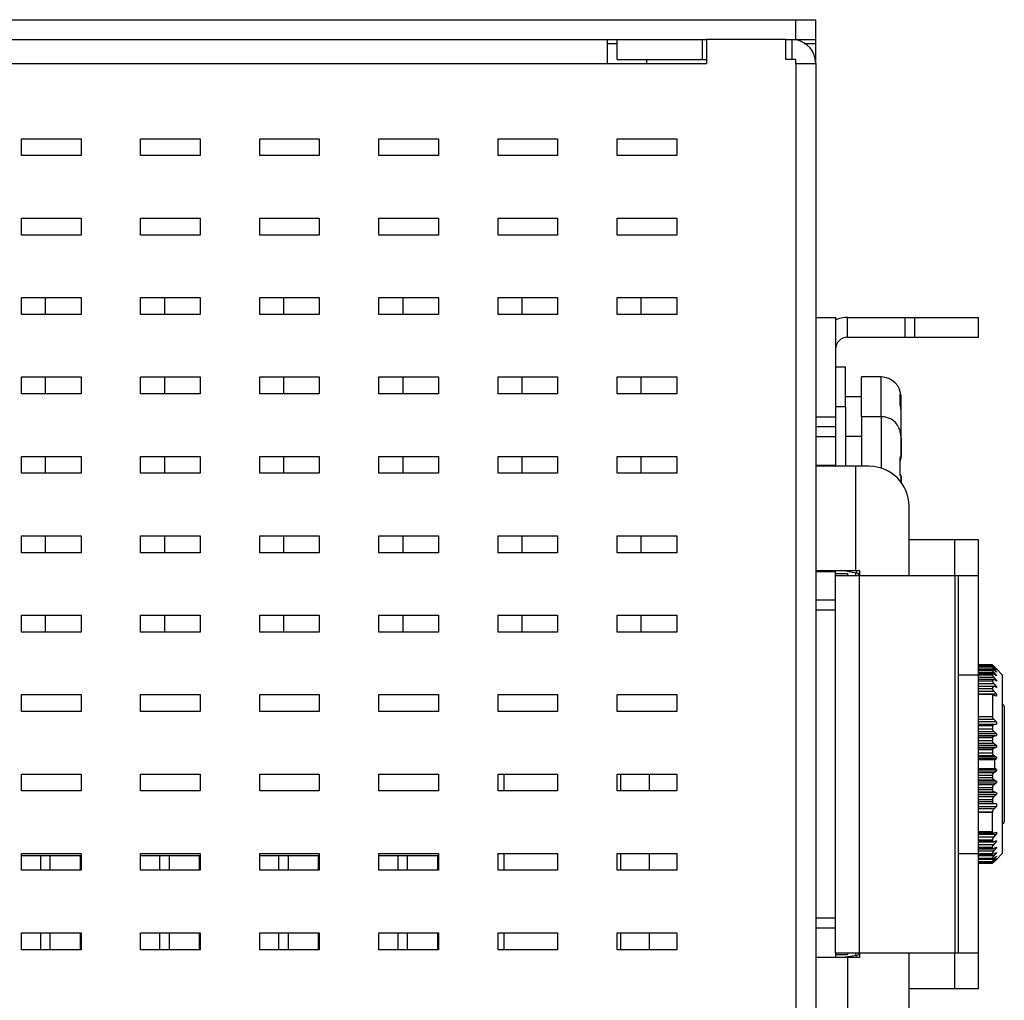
# Model space of a CAD drawing. Extents: x 844 to 1735, y -7 to 623.
# Tile 18 of 20: x 1427 to 1476, y 258 to 307. Entities that reach past the tile are written whole.
import ezdxf

# ---------------------------------------------------------------- set-up
doc = ezdxf.new("R2010")
doc.units = 0
doc.header["$LTSCALE"] = 2
doc.header["$MEASUREMENT"] = 0
for name, color, linetype in [('3100320300-SDXF_CONTINUO61', 7, 'CONTINUOUS'), ('3991140200_BDXF_CONTINUO48', 7, 'CONTINUOUS'), ('3991140300_CDXF_CONTINUO44', 7, 'CONTINUOUS'), ('46-111-501-1DXF_CONTINUO62', 7, 'CONTINUOUS'), ('BACK_PLATE_2DXF_CONTINUO60', 7, 'CONTINUOUS'), ('MSD32_MALE_DXF_CONTINUOU59', 7, 'CONTINUOUS'), ('SNAP_2_DXF_CONTINUOUS_LINE', 7, 'CONTINUOUS'), ('SNAP_DXF_CONTINUOUS_LINE', 7, 'CONTINUOUS'), ('STAND_OFF_30DXF_CONTINUO49', 7, 'CONTINUOUS')]:
    doc.layers.add(name, color=color, linetype=linetype)

msp = doc.modelspace()

# ---------------------------------------------------------------- linework, layer by layer
at = {"layer": '3100320300-SDXF_CONTINUO61', "color": 7, "linetype": 'Continuous'}
for p, q in [((1468.202, 289.53), (1467.702, 289.53)), ((1468.202, 287.53), (1468.202, 289.53)), ((1470.002, 289.03), (1469.002, 289.03)), ((1469.002, 287.03), (1469.002, 289.03)), ((1470.002, 287.03), (1470.002, 289.03)), ((1469.002, 288.03), (1468.202, 288.03)), ((1470.955, 287.737), (1470.958, 287.792)), ((1470.955, 287.737), (1470.955, 287.737)), ((1471.002, 285.947), (1471.002, 288.03)), ((1471.002, 287.951), (1471.002, 288.03)), ((1468.202, 287.53), (1467.702, 287.53)), ((1468.202, 287.53), (1468.202, 284.53)), ((1470.988, 287.49), (1470.976, 287.553)), ((1470.989, 287.48), (1470.988, 287.49)), ((1470.995, 287.448), (1470.988, 287.49)), ((1471.002, 286.05), (1471.002, 287.35)), ((1470.002, 287.03), (1469.002, 287.03)), ((1469.002, 287.03), (1469.002, 284.53)), ((1470.002, 287.03), (1470.002, 284.428)), ((1469.002, 286.03), (1468.202, 286.03)), ((1470.989, 286.115), (1470.989, 286.115)), ((1471.002, 285.947), (1471.002, 285.021)), ((1471.002, 285.021), (1471.002, 285.947)), ((1470.95, 284.826), (1470.955, 284.826)), ((1470.954, 284.841), (1470.955, 284.876)), ((1470.955, 284.826), (1470.954, 284.841)), ((1470.955, 284.876), (1470.957, 284.907)), ((1470.961, 284.633), (1470.955, 284.826)), ((1470.957, 284.907), (1470.96, 284.931)), ((1470.95, 284.234), (1470.955, 284.234)), ((1470.954, 284.216), (1470.961, 284.426)), ((1470.955, 284.181), (1470.954, 284.217)), ((1470.957, 284.15), (1470.955, 284.181)), ((1470.961, 284.425), (1470.961, 284.634)), ((1470.96, 284.126), (1470.957, 284.15)), ((1470.964, 284.109), (1470.96, 284.126)), ((1471.002, 284.039), (1471.002, 283.702)), ((1471.002, 283.702), (1471.002, 284.039))]:
    msp.add_line(p, q, dxfattribs=at)
for points in [[(1470.955, 288.11), (1470.955, 288.112), (1470.954, 288.12), (1470.954, 288.121)], [(1470.976, 287.553), (1470.968, 287.597), (1470.961, 287.638), (1470.957, 287.676), (1470.954, 287.707), (1470.954, 287.731), (1470.955, 287.737)], [(1470.962, 287.925), (1470.961, 287.986), (1470.959, 288.055), (1470.955, 288.11)], [(1470.958, 287.792), (1470.961, 287.862), (1470.962, 287.925)], [(1471.002, 287.35), (1471.001, 287.391), (1470.995, 287.448)], [(1470.961, 286.26), (1470.958, 286.275), (1470.955, 286.286), (1470.954, 286.293), (1470.954, 286.294)], [(1470.989, 286.115), (1470.984, 286.146), (1470.979, 286.173), (1470.974, 286.199), (1470.969, 286.222), (1470.961, 286.26)], [(1471.002, 285.947), (1471.001, 285.997), (1470.996, 286.065), (1470.989, 286.115)], [(1471, 286.009), (1471.001, 286.015), (1471.002, 286.05)], [(1470.96, 284.931), (1470.964, 284.949), (1470.967, 284.959), (1470.967, 284.961)], [(1470.967, 284.1), (1470.967, 284.098), (1470.967, 284.1), (1470.964, 284.109)]]:
    msp.add_lwpolyline(points, dxfattribs=at)
for centre, radius, start, end in [((1470.002, 288.03), 1, 0, 90), ((1469.087, 287.964), 1.87, 4.1983, 5.0842), ((1470.89, 288.104), 0.0652, 4.8887, 22.7475), ((1471.368, 287.743), 0.419, 180.7991, 180.9365), ((1468.918, 287.945), 2.04, 355, 359.1946), ((1468.876, 287.95), 2.082, 359.9511, 4.1512), ((1468.789, 287.948), 2.168, 359.1509, 0.0005), ((1470.919, 287.996), 0.103, 294.9014, 300.1101), ((1470.305, 287.953), 0.697, 6.9073, 11.0548), ((1470.302, 287.952), 0.7, 6.3401, 6.9098), ((1470.293, 287.951), 0.709, 359.9856, 6.328), ((1467.605, 286.806), 3.45, 11.2673, 11.4285), ((1470.333, 287.349), 0.669, 0.0613, 11.3158), ((1470.002, 286.03), 1, 17.0956, 90), ((1470.953, 286.067), 0.257, 88.932, 90.6767), ((1470.854, 286.292), 0.101, 1.2269, 18.2739), ((1470.856, 286.292), 0.0992, 358.827, 1.2174), ((1470.862, 286.294), 0.1, 346.6168, 17.0956), ((1469.917, 285.948), 1.085, 5.8472, 8.868), ((1469.913, 285.948), 1.089, 2.6371, 5.8481), ((1470.616, 286.051), 0.386, 354.1407, 359.9705), ((1469.908, 285.947), 1.094, 0.1887, 2.6387), ((1469.906, 285.947), 1.096, 0, 0.1893), ((1471.252, 284.899), 0.3, 167.2858, 167.7307), ((1470.002, 285.03), 1, 343.5389, 359.4893), ((1470.902, 285.021), 0.1, 308.0439, 0), ((1470.902, 284.039), 0.1, 0.0011, 51.9373), ((1470.89, 284.041), 0.099, 37.2844, 40.5733), ((1470.888, 284.04), 0.101, 357.1066, 37.2393)]:
    msp.add_arc(centre, radius, start, end, dxfattribs=at)
for points, start_tangent, end_tangent in [([(1470.95, 288.13), (1470.949, 288.155), (1470.952, 288.169), (1470.959, 288.169), (1470.968, 288.155), (1470.979, 288.127), (1470.989, 288.086)], (-0.088624, 0.996065), (0.1914, -0.981512)), ([(1470.949, 287.738), (1470.95, 287.767)], (-0.013941, 0.999903), (0.088538, 0.996073)), ([(1470.987, 287.49), (1470.98, 287.522), (1470.971, 287.567), (1470.963, 287.613), (1470.956, 287.658), (1470.951, 287.7), (1470.949, 287.737)], (-0.198075, 0.980187), (-0.016338, 0.999867)), ([(1470.95, 287.767), (1470.955, 287.742), (1470.955, 287.737)], (0.385624, -0.922656), (-0.081356, -0.996685)), ([(1470.989, 288.086), (1470.984, 288.062), (1470.965, 288.039), (1470.96, 288.035)], (0.08, -0.996795), (-0.800994, -0.598672)), ([(1471.002, 287.951), (1470.995, 287.929), (1470.976, 287.91), (1470.971, 287.907)], (0, -1), (-0.864655, -0.502367)), ([(1470.956, 286.281), (1470.951, 286.305), (1470.949, 286.319), (1470.95, 286.324)], (-0.214576, 0.976707), (0.999967, 0.00808)), ([(1470.989, 286.115), (1470.98, 286.164), (1470.971, 286.21), (1470.963, 286.249), (1470.956, 286.281)], (-0.154042, 0.988064), (-0.214576, 0.976707)), ([(1470.95, 284.826), (1470.949, 284.876), (1470.952, 284.924), (1470.958, 284.963)], (-0.054363, 0.998521), (0.21252, 0.977157)), ([(1470.95, 284.234), (1470.957, 284.431), (1470.957, 284.629), (1470.95, 284.826)], (0.054413, 0.998519), (-0.05441, 0.998519)), ([(1470.959, 284.965), (1470.968, 284.997), (1470.979, 285.018), (1470.989, 285.025)], (0.2201, 0.975477), (0.996519, -0.083372)), ([(1470.989, 285.025), (1470.984, 284.987), (1470.965, 284.954)], (0.04951, -0.998774), (-0.650489, -0.759516)), ([(1470.989, 285.025), (1470.996, 285.024), (1471, 285.023), (1471.002, 285.021)], (0.996681, -0.081412), (0.000048, -1)), ([(1470.956, 284.111), (1470.951, 284.149), (1470.949, 284.19), (1470.95, 284.234)], (-0.166879, 0.985977), (0.054371, 0.998521)), ([(1470.989, 284.035), (1470.98, 284.04), (1470.971, 284.055), (1470.963, 284.079), (1470.956, 284.111)], (-0.996644, -0.081859), (-0.166879, 0.985977)), ([(1471.002, 284.039), (1471, 284.037), (1470.996, 284.036), (1470.989, 284.035)], (-0.000042, -1), (-0.996681, -0.081408))]:
    msp.add_spline(points, degree=3, dxfattribs=dict(at, start_tangent=start_tangent, end_tangent=end_tangent))
at = {"layer": '3991140200_BDXF_CONTINUO48', "color": 7, "linetype": 'Continuous'}
for p, q in [((1456.202, 306.03), (1456.202, 304.83)), ((1456.702, 305.03), (1456.702, 306.03)), ((1456.702, 306.03), (1461.002, 306.03)), ((1461.002, 305.03), (1461.002, 306.03)), ((1461.202, 306.03), (1461.202, 304.83)), ((1465.202, 306.03), (1461.202, 306.03)), ((1465.202, 305.03), (1465.202, 306.03)), ((1465.502, 306.03), (1465.502, 305.03)), ((1465.702, 305.03), (1465.202, 305.03)), ((1465.702, 304.83), (1465.702, 305.03)), ((1371.902, 304.83), (1461.202, 304.83)), ((1465.702, 304.83), (1466.702, 304.83)), ((1466.702, 304.83), (1466.702, 233.23)), ((1426.702, 300.18), (1426.702, 301.03)), ((1426.702, 301.03), (1429.702, 301.03)), ((1429.702, 301.03), (1429.702, 300.18)), ((1432.702, 300.18), (1432.702, 301.03)), ((1432.702, 301.03), (1435.702, 301.03)), ((1435.702, 301.03), (1435.702, 300.18)), ((1438.702, 300.18), (1438.702, 301.03)), ((1438.702, 301.03), (1441.702, 301.03)), ((1441.702, 301.03), (1441.702, 300.18)), ((1444.702, 300.18), (1444.702, 301.03)), ((1444.702, 301.03), (1447.702, 301.03)), ((1447.702, 301.03), (1447.702, 300.18)), ((1450.702, 300.18), (1450.702, 301.03)), ((1450.702, 301.03), (1453.702, 301.03)), ((1453.702, 301.03), (1453.702, 300.18)), ((1456.702, 301.03), (1459.702, 301.03)), ((1456.702, 300.18), (1456.702, 301.03)), ((1459.702, 301.03), (1459.702, 300.18)), ((1429.702, 300.18), (1426.702, 300.18)), ((1435.702, 300.18), (1432.702, 300.18)), ((1441.702, 300.18), (1438.702, 300.18)), ((1447.702, 300.18), (1444.702, 300.18)), ((1453.702, 300.18), (1450.702, 300.18)), ((1459.702, 300.18), (1456.702, 300.18)), ((1426.702, 296.18), (1426.702, 297.03)), ((1426.702, 297.03), (1429.702, 297.03)), ((1429.702, 297.03), (1429.702, 296.18)), ((1432.702, 296.18), (1432.702, 297.03)), ((1432.702, 297.03), (1435.702, 297.03)), ((1435.702, 297.03), (1435.702, 296.18)), ((1438.702, 296.18), (1438.702, 297.03)), ((1438.702, 297.03), (1441.702, 297.03)), ((1441.702, 297.03), (1441.702, 296.18)), ((1444.702, 296.18), (1444.702, 297.03)), ((1444.702, 297.03), (1447.702, 297.03)), ((1447.702, 297.03), (1447.702, 296.18)), ((1450.702, 296.18), (1450.702, 297.03)), ((1450.702, 297.03), (1453.702, 297.03)), ((1453.702, 297.03), (1453.702, 296.18)), ((1456.702, 297.03), (1459.702, 297.03)), ((1456.702, 296.18), (1456.702, 297.03)), ((1459.702, 297.03), (1459.702, 296.18)), ((1429.702, 296.18), (1426.702, 296.18)), ((1435.702, 296.18), (1432.702, 296.18)), ((1441.702, 296.18), (1438.702, 296.18)), ((1447.702, 296.18), (1444.702, 296.18)), ((1453.702, 296.18), (1450.702, 296.18)), ((1459.702, 296.18), (1456.702, 296.18)), ((1426.702, 292.18), (1426.702, 293.03)), ((1426.702, 293.03), (1429.702, 293.03)), ((1429.702, 293.03), (1429.702, 292.18)), ((1432.702, 292.18), (1432.702, 293.03)), ((1432.702, 293.03), (1435.702, 293.03)), ((1435.702, 293.03), (1435.702, 292.18)), ((1438.702, 292.18), (1438.702, 293.03)), ((1438.702, 293.03), (1441.702, 293.03)), ((1441.702, 293.03), (1441.702, 292.18)), ((1444.702, 292.18), (1444.702, 293.03)), ((1444.702, 293.03), (1447.702, 293.03)), ((1447.702, 293.03), (1447.702, 292.18)), ((1450.702, 293.03), (1453.702, 293.03)), ((1450.702, 292.18), (1450.702, 293.03)), ((1453.702, 293.03), (1453.702, 292.18)), ((1456.702, 293.03), (1459.702, 293.03)), ((1456.702, 292.18), (1456.702, 293.03)), ((1459.702, 293.03), (1459.702, 292.18)), ((1429.702, 292.18), (1426.702, 292.18)), ((1435.702, 292.18), (1432.702, 292.18)), ((1441.702, 292.18), (1438.702, 292.18)), ((1447.702, 292.18), (1444.702, 292.18)), ((1453.702, 292.18), (1450.702, 292.18)), ((1459.702, 292.18), (1456.702, 292.18)), ((1426.702, 288.18), (1426.702, 289.03)), ((1426.702, 289.03), (1429.702, 289.03)), ((1429.702, 289.03), (1429.702, 288.18)), ((1432.702, 288.18), (1432.702, 289.03)), ((1432.702, 289.03), (1435.702, 289.03)), ((1435.702, 289.03), (1435.702, 288.18)), ((1438.702, 288.18), (1438.702, 289.03)), ((1438.702, 289.03), (1441.702, 289.03)), ((1441.702, 289.03), (1441.702, 288.18)), ((1444.702, 289.03), (1447.702, 289.03)), ((1444.702, 288.18), (1444.702, 289.03)), ((1447.702, 289.03), (1447.702, 288.18)), ((1450.702, 289.03), (1453.702, 289.03)), ((1450.702, 288.18), (1450.702, 289.03)), ((1453.702, 289.03), (1453.702, 288.18)), ((1456.702, 289.03), (1459.702, 289.03)), ((1456.702, 288.18), (1456.702, 289.03)), ((1459.702, 289.03), (1459.702, 288.18)), ((1429.702, 288.18), (1426.702, 288.18)), ((1435.702, 288.18), (1432.702, 288.18)), ((1441.702, 288.18), (1438.702, 288.18)), ((1447.702, 288.18), (1444.702, 288.18)), ((1453.702, 288.18), (1450.702, 288.18)), ((1459.702, 288.18), (1456.702, 288.18)), ((1426.702, 284.18), (1426.702, 285.03)), ((1426.702, 285.03), (1429.702, 285.03)), ((1429.702, 285.03), (1429.702, 284.18)), ((1432.702, 284.18), (1432.702, 285.03)), ((1432.702, 285.03), (1435.702, 285.03)), ((1435.702, 285.03), (1435.702, 284.18)), ((1438.702, 284.18), (1438.702, 285.03)), ((1438.702, 285.03), (1441.702, 285.03)), ((1441.702, 285.03), (1441.702, 284.18)), ((1444.702, 285.03), (1447.702, 285.03)), ((1444.702, 284.18), (1444.702, 285.03)), ((1447.702, 285.03), (1447.702, 284.18)), ((1450.702, 285.03), (1453.702, 285.03)), ((1450.702, 284.18), (1450.702, 285.03)), ((1453.702, 285.03), (1453.702, 284.18)), ((1456.702, 285.03), (1459.702, 285.03)), ((1456.702, 284.18), (1456.702, 285.03)), ((1459.702, 285.03), (1459.702, 284.18)), ((1429.702, 284.18), (1426.702, 284.18)), ((1435.702, 284.18), (1432.702, 284.18)), ((1441.702, 284.18), (1438.702, 284.18)), ((1447.702, 284.18), (1444.702, 284.18)), ((1453.702, 284.18), (1450.702, 284.18)), ((1459.702, 284.18), (1456.702, 284.18)), ((1426.702, 280.18), (1426.702, 281.03)), ((1426.702, 281.03), (1429.702, 281.03)), ((1429.702, 281.03), (1429.702, 280.18)), ((1432.702, 280.18), (1432.702, 281.03)), ((1432.702, 281.03), (1435.702, 281.03)), ((1435.702, 281.03), (1435.702, 280.18)), ((1438.702, 281.03), (1441.702, 281.03)), ((1438.702, 280.18), (1438.702, 281.03)), ((1441.702, 281.03), (1441.702, 280.18)), ((1444.702, 281.03), (1447.702, 281.03)), ((1444.702, 280.18), (1444.702, 281.03)), ((1447.702, 281.03), (1447.702, 280.18)), ((1450.702, 281.03), (1453.702, 281.03)), ((1450.702, 280.18), (1450.702, 281.03)), ((1453.702, 281.03), (1453.702, 280.18)), ((1456.702, 281.03), (1459.702, 281.03)), ((1456.702, 280.18), (1456.702, 281.03)), ((1459.702, 281.03), (1459.702, 280.18)), ((1429.702, 280.18), (1426.702, 280.18)), ((1435.702, 280.18), (1432.702, 280.18)), ((1441.702, 280.18), (1438.702, 280.18)), ((1447.702, 280.18), (1444.702, 280.18)), ((1453.702, 280.18), (1450.702, 280.18)), ((1459.702, 280.18), (1456.702, 280.18)), ((1426.702, 276.18), (1426.702, 277.03)), ((1426.702, 277.03), (1429.702, 277.03)), ((1429.702, 277.03), (1429.702, 276.18)), ((1432.702, 277.03), (1435.702, 277.03)), ((1432.702, 276.18), (1432.702, 277.03)), ((1435.702, 277.03), (1435.702, 276.18)), ((1438.702, 277.03), (1441.702, 277.03)), ((1438.702, 276.18), (1438.702, 277.03)), ((1441.702, 277.03), (1441.702, 276.18)), ((1444.702, 277.03), (1447.702, 277.03)), ((1444.702, 276.18), (1444.702, 277.03)), ((1447.702, 277.03), (1447.702, 276.18)), ((1450.702, 277.03), (1453.702, 277.03)), ((1450.702, 276.18), (1450.702, 277.03)), ((1453.702, 277.03), (1453.702, 276.18)), ((1456.702, 277.03), (1459.702, 277.03)), ((1456.702, 276.18), (1456.702, 277.03)), ((1459.702, 277.03), (1459.702, 276.18)), ((1429.702, 276.18), (1426.702, 276.18)), ((1435.702, 276.18), (1432.702, 276.18)), ((1441.702, 276.18), (1438.702, 276.18)), ((1447.702, 276.18), (1444.702, 276.18)), ((1453.702, 276.18), (1450.702, 276.18)), ((1459.702, 276.18), (1456.702, 276.18)), ((1426.702, 273.03), (1429.702, 273.03)), ((1426.702, 272.18), (1426.702, 273.03)), ((1429.702, 273.03), (1429.702, 272.18)), ((1432.702, 273.03), (1435.702, 273.03)), ((1432.702, 272.18), (1432.702, 273.03)), ((1435.702, 273.03), (1435.702, 272.18)), ((1438.702, 273.03), (1441.702, 273.03)), ((1438.702, 272.18), (1438.702, 273.03)), ((1441.702, 273.03), (1441.702, 272.18)), ((1444.702, 273.03), (1447.702, 273.03)), ((1444.702, 272.18), (1444.702, 273.03)), ((1447.702, 273.03), (1447.702, 272.18)), ((1450.702, 273.03), (1453.702, 273.03)), ((1450.702, 272.18), (1450.702, 273.03)), ((1453.702, 273.03), (1453.702, 272.18)), ((1456.702, 273.03), (1459.702, 273.03)), ((1456.702, 272.18), (1456.702, 273.03)), ((1459.702, 273.03), (1459.702, 272.18)), ((1429.702, 272.18), (1426.702, 272.18)), ((1435.702, 272.18), (1432.702, 272.18)), ((1441.702, 272.18), (1438.702, 272.18)), ((1447.702, 272.18), (1444.702, 272.18)), ((1453.702, 272.18), (1450.702, 272.18)), ((1459.702, 272.18), (1456.702, 272.18)), ((1426.702, 269.03), (1429.702, 269.03)), ((1426.702, 268.18), (1426.702, 269.03)), ((1429.702, 269.03), (1429.702, 268.18)), ((1432.702, 269.03), (1435.702, 269.03)), ((1432.702, 268.18), (1432.702, 269.03)), ((1435.702, 269.03), (1435.702, 268.18)), ((1438.702, 269.03), (1441.702, 269.03)), ((1438.702, 268.18), (1438.702, 269.03)), ((1441.702, 269.03), (1441.702, 268.18)), ((1444.702, 269.03), (1447.702, 269.03)), ((1444.702, 268.18), (1444.702, 269.03)), ((1447.702, 269.03), (1447.702, 268.18)), ((1450.702, 269.03), (1453.702, 269.03)), ((1450.702, 268.18), (1450.702, 269.03)), ((1453.702, 269.03), (1453.702, 268.18)), ((1456.702, 269.03), (1459.702, 269.03)), ((1456.702, 268.18), (1456.702, 269.03)), ((1459.702, 269.03), (1459.702, 268.18)), ((1429.702, 268.18), (1426.702, 268.18)), ((1435.702, 268.18), (1432.702, 268.18)), ((1441.702, 268.18), (1438.702, 268.18)), ((1447.702, 268.18), (1444.702, 268.18)), ((1453.702, 268.18), (1450.702, 268.18)), ((1459.702, 268.18), (1456.702, 268.18)), ((1426.702, 265.03), (1429.702, 265.03)), ((1426.702, 264.18), (1426.702, 265.03)), ((1429.702, 265.03), (1429.702, 264.18)), ((1432.702, 265.03), (1435.702, 265.03)), ((1432.702, 264.18), (1432.702, 265.03)), ((1435.702, 265.03), (1435.702, 264.18)), ((1438.702, 265.03), (1441.702, 265.03)), ((1438.702, 264.18), (1438.702, 265.03)), ((1441.702, 265.03), (1441.702, 264.18)), ((1444.702, 265.03), (1447.702, 265.03)), ((1444.702, 264.18), (1444.702, 265.03)), ((1447.702, 265.03), (1447.702, 264.18)), ((1450.702, 265.03), (1453.702, 265.03)), ((1450.702, 264.18), (1450.702, 265.03)), ((1453.702, 265.03), (1453.702, 264.18)), ((1456.702, 265.03), (1459.702, 265.03)), ((1456.702, 264.18), (1456.702, 265.03)), ((1459.702, 265.03), (1459.702, 264.18)), ((1429.702, 264.18), (1426.702, 264.18)), ((1435.702, 264.18), (1432.702, 264.18)), ((1441.702, 264.18), (1438.702, 264.18)), ((1447.702, 264.18), (1444.702, 264.18)), ((1453.702, 264.18), (1450.702, 264.18)), ((1459.702, 264.18), (1456.702, 264.18)), ((1426.702, 261.03), (1429.702, 261.03)), ((1426.702, 260.18), (1426.702, 261.03)), ((1429.702, 261.03), (1429.702, 260.18)), ((1432.702, 261.03), (1435.702, 261.03)), ((1432.702, 260.18), (1432.702, 261.03)), ((1435.702, 261.03), (1435.702, 260.18)), ((1438.702, 261.03), (1441.702, 261.03)), ((1438.702, 260.18), (1438.702, 261.03)), ((1441.702, 261.03), (1441.702, 260.18)), ((1444.702, 261.03), (1447.702, 261.03)), ((1444.702, 260.18), (1444.702, 261.03)), ((1447.702, 261.03), (1447.702, 260.18)), ((1450.702, 261.03), (1453.702, 261.03)), ((1450.702, 260.18), (1450.702, 261.03)), ((1453.702, 261.03), (1453.702, 260.18)), ((1456.702, 261.03), (1459.702, 261.03)), ((1456.702, 260.18), (1456.702, 261.03)), ((1459.702, 261.03), (1459.702, 260.18)), ((1429.702, 260.18), (1426.702, 260.18)), ((1435.702, 260.18), (1432.702, 260.18)), ((1441.702, 260.18), (1438.702, 260.18)), ((1447.702, 260.18), (1444.702, 260.18)), ((1453.702, 260.18), (1450.702, 260.18)), ((1459.702, 260.18), (1456.702, 260.18))]:
    msp.add_line(p, q, dxfattribs=at)
at = {"layer": '3991140200_BDXF_CONTINUO48', "color": 3, "linetype": 'Continuous'}
for p, q in [((1456.702, 305.03), (1461.202, 305.03)), ((1458.202, 304.83), (1458.202, 305.03)), ((1465.702, 304.83), (1465.702, 233.23))]:
    msp.add_line(p, q, dxfattribs=at)
at = {"layer": '3991140200_BDXF_CONTINUO48', "color": 7, "linetype": 'Continuous'}
msp.add_arc((1465.502, 304.83), 1.2, 0, 80.5737, dxfattribs=at)
at = {"layer": '3991140300_CDXF_CONTINUO44', "color": 3, "linetype": 'Continuous'}
msp.add_line((1370.702, 307.03), (1466.702, 307.03), dxfattribs=at)
at = {"layer": '3991140300_CDXF_CONTINUO44', "color": 7, "linetype": 'Continuous'}
for p, q in [((1465.702, 306.03), (1465.702, 307.03)), ((1466.702, 304.83), (1466.702, 307.03)), ((1371.702, 306.03), (1461.202, 306.03)), ((1465.202, 306.03), (1466.702, 306.03)), ((1456.202, 305.83), (1456.702, 305.83)), ((1466.124, 305.83), (1466.702, 305.83)), ((1427.902, 293.03), (1427.902, 292.18)), ((1433.902, 293.03), (1433.902, 292.18)), ((1439.902, 293.03), (1439.902, 292.18)), ((1445.902, 293.03), (1445.902, 292.18)), ((1451.902, 293.03), (1451.902, 292.18)), ((1457.902, 293.03), (1457.902, 292.18)), ((1427.902, 289.03), (1427.902, 288.18)), ((1433.902, 289.03), (1433.902, 288.18)), ((1439.902, 289.03), (1439.902, 288.18)), ((1445.902, 289.03), (1445.902, 288.18)), ((1451.902, 289.03), (1451.902, 288.18)), ((1457.902, 289.03), (1457.902, 288.18)), ((1427.902, 285.03), (1427.902, 284.18)), ((1433.902, 285.03), (1433.902, 284.18)), ((1439.902, 285.03), (1439.902, 284.18)), ((1445.902, 285.03), (1445.902, 284.18)), ((1451.902, 285.03), (1451.902, 284.18)), ((1457.902, 285.03), (1457.902, 284.18)), ((1427.902, 281.03), (1427.902, 280.18)), ((1433.902, 281.03), (1433.902, 280.18)), ((1439.902, 281.03), (1439.902, 280.18)), ((1445.902, 281.03), (1445.902, 280.18)), ((1451.902, 281.03), (1451.902, 280.18)), ((1457.902, 281.03), (1457.902, 280.18)), ((1427.902, 277.03), (1427.902, 276.18)), ((1433.902, 277.03), (1433.902, 276.18)), ((1439.902, 277.03), (1439.902, 276.18)), ((1445.902, 277.03), (1445.902, 276.18)), ((1451.902, 277.03), (1451.902, 276.18)), ((1457.902, 277.03), (1457.902, 276.18))]:
    msp.add_line(p, q, dxfattribs=at)
at = {"layer": '46-111-501-1DXF_CONTINUO62', "color": 6, "linetype": 'Continuous'}
for p, q in [((1475.602, 274.525), (1474.902, 274.525)), ((1474.902, 274.516), (1475.602, 274.516)), ((1475.602, 274.457), (1474.902, 274.457)), ((1474.902, 274.429), (1475.602, 274.429)), ((1474.902, 274.333), (1475.674, 274.333)), ((1475.602, 274.312), (1474.902, 274.312)), ((1474.902, 274.265), (1475.602, 274.265)), ((1475.602, 274.525), (1475.602, 274.516)), ((1475.602, 274.457), (1475.602, 274.429)), ((1475.602, 274.312), (1475.604, 274.312)), ((1475.602, 274.312), (1475.602, 274.265)), ((1475.636, 274.434), (1475.674, 274.434)), ((1475.701, 274.43), (1475.674, 274.457)), ((1475.674, 274.434), (1475.689, 274.417)), ((1475.674, 274.333), (1475.705, 274.298)), ((1475.717, 274.414), (1475.701, 274.43)), ((1475.759, 274.372), (1475.717, 274.414)), ((1475.802, 274.33), (1475.759, 274.372)), ((1475.802, 274.297), (1475.79, 274.297)), ((1476.102, 274.03), (1475.802, 274.33)), ((1475.802, 274.297), (1475.802, 274.287)), ((1474.902, 274.157), (1475.674, 274.157)), ((1474.902, 274.094), (1475.602, 274.094)), ((1475.602, 274.092), (1474.902, 274.092)), ((1474.902, 274.027), (1475.602, 274.027)), ((1474.902, 273.908), (1475.674, 273.908)), ((1474.902, 273.806), (1475.619, 273.806)), ((1475.602, 273.799), (1474.902, 273.799)), ((1475.602, 274.092), (1475.61, 274.094)), ((1475.602, 274.092), (1475.602, 274.027)), ((1475.602, 273.799), (1475.602, 273.717)), ((1475.802, 273.757), (1475.727, 273.757)), ((1475.802, 274.008), (1475.756, 274.008)), ((1475.802, 274.19), (1475.775, 274.19)), ((1475.802, 274.19), (1475.802, 274.168)), ((1475.802, 274.008), (1475.802, 273.977)), ((1475.802, 273.757), (1475.802, 273.715)), ((1476.102, 274.03), (1476.102, 265.03)), ((1474.902, 273.717), (1475.602, 273.717)), ((1474.902, 273.59), (1475.674, 273.59)), ((1474.902, 273.452), (1475.631, 273.452)), ((1475.602, 273.439), (1474.902, 273.439)), ((1474.902, 273.342), (1475.602, 273.342)), ((1475.602, 273.439), (1475.602, 273.342)), ((1475.674, 273.59), (1475.668, 273.597)), ((1475.802, 273.438), (1475.681, 273.438)), ((1475.802, 273.438), (1475.802, 273.388)), ((1474.902, 273.208), (1475.674, 273.208)), ((1475.802, 273.058), (1474.902, 273.058)), ((1475.602, 273.029), (1474.902, 273.029)), ((1475.602, 273.029), (1475.602, 271.934)), ((1475.802, 273.058), (1475.802, 272.959)), ((1476.202, 272.43), (1476.202, 266.63)), ((1474.902, 271.934), (1475.602, 271.934)), ((1474.902, 271.792), (1475.675, 271.792)), ((1475.802, 271.664), (1474.902, 271.664)), ((1474.902, 271.535), (1475.802, 271.535)), ((1475.674, 271.513), (1474.902, 271.513)), ((1475.602, 271.454), (1474.902, 271.454)), ((1474.902, 271.311), (1475.602, 271.311)), ((1475.602, 271.454), (1475.602, 271.311)), ((1475.802, 271.535), (1475.674, 271.513)), ((1475.802, 271.664), (1475.802, 271.535)), ((1474.902, 271.173), (1475.674, 271.173)), ((1475.802, 271.054), (1474.902, 271.054)), ((1474.902, 270.973), (1475.802, 270.973)), ((1475.674, 270.932), (1474.902, 270.932)), ((1475.602, 270.86), (1474.902, 270.86)), ((1475.602, 270.86), (1475.602, 270.712)), ((1475.802, 271.054), (1475.802, 270.973)), ((1474.902, 270.712), (1475.602, 270.712)), ((1474.902, 270.578), (1475.674, 270.578)), ((1475.802, 270.471), (1474.902, 270.471)), ((1474.902, 270.387), (1475.802, 270.387)), ((1475.674, 270.328), (1474.902, 270.328)), ((1475.802, 270.471), (1475.802, 270.387)), ((1475.602, 270.246), (1474.902, 270.246)), ((1474.902, 270.094), (1475.602, 270.094)), ((1474.902, 269.966), (1475.674, 269.966)), ((1475.802, 269.874), (1474.902, 269.874)), ((1474.902, 269.805), (1475.802, 269.805)), ((1475.602, 270.246), (1475.602, 270.094)), ((1475.603, 270.085), (1475.602, 270.094)), ((1475.802, 269.874), (1475.802, 269.805)), ((1475.702, 269.745), (1474.902, 269.745)), ((1474.902, 269.314), (1475.702, 269.314)), ((1475.702, 269.745), (1475.702, 269.314)), ((1475.802, 269.255), (1474.902, 269.255)), ((1474.902, 269.186), (1475.802, 269.186)), ((1475.674, 269.094), (1474.902, 269.094)), ((1474.902, 268.966), (1475.602, 268.966)), ((1475.602, 268.84), (1474.902, 268.84)), ((1475.602, 268.966), (1475.603, 268.974)), ((1475.602, 268.966), (1475.602, 268.84)), ((1475.802, 269.255), (1475.802, 269.186)), ((1474.902, 268.731), (1475.674, 268.731)), ((1475.802, 268.672), (1474.902, 268.672)), ((1474.902, 268.589), (1475.802, 268.589)), ((1475.674, 268.482), (1474.902, 268.482)), ((1474.902, 268.348), (1475.602, 268.348)), ((1475.602, 268.348), (1475.602, 268.225)), ((1475.802, 268.672), (1475.802, 268.589)), ((1475.602, 268.225), (1474.902, 268.225)), ((1474.902, 268.128), (1475.674, 268.128)), ((1475.802, 268.087), (1474.902, 268.087)), ((1474.902, 268.006), (1475.802, 268.006)), ((1475.674, 267.887), (1474.902, 267.887)), ((1475.802, 268.087), (1475.802, 268.006)), ((1474.902, 267.748), (1475.602, 267.748)), ((1475.602, 267.631), (1474.902, 267.631)), ((1474.902, 267.547), (1475.674, 267.547)), ((1475.802, 267.525), (1474.902, 267.525)), ((1474.902, 267.396), (1475.802, 267.396)), ((1475.602, 267.748), (1475.602, 267.631)), ((1475.674, 267.547), (1475.802, 267.525)), ((1475.802, 267.525), (1475.802, 267.396)), ((1475.675, 267.268), (1474.902, 267.268)), ((1474.902, 267.126), (1475.602, 267.126)), ((1475.602, 267.086), (1474.902, 267.086)), ((1475.602, 267.126), (1475.602, 267.086)), ((1474.902, 266.137), (1475.602, 266.137)), ((1475.602, 266.103), (1474.902, 266.103)), ((1474.902, 266.066), (1475.648, 266.066)), ((1474.902, 266.062), (1475.648, 266.062)), ((1474.902, 266.002), (1475.802, 266.002)), ((1475.674, 265.852), (1474.902, 265.852)), ((1475.602, 266.137), (1475.602, 266.103)), ((1475.648, 266.062), (1475.675, 266.066)), ((1475.802, 266.1), (1475.802, 266.002)), ((1474.902, 265.718), (1475.602, 265.718)), ((1475.602, 265.637), (1474.902, 265.637)), ((1474.902, 265.609), (1475.634, 265.609)), ((1475.674, 265.469), (1474.902, 265.469)), ((1474.902, 265.343), (1475.602, 265.343)), ((1475.602, 265.718), (1475.602, 265.637)), ((1475.602, 265.343), (1475.602, 265.275)), ((1475.668, 265.463), (1475.674, 265.469)), ((1475.681, 265.622), (1475.802, 265.622)), ((1475.802, 265.672), (1475.802, 265.622)), ((1475.802, 265.344), (1475.802, 265.303)), ((1475.602, 265.275), (1474.902, 265.275)), ((1474.902, 265.257), (1475.624, 265.257)), ((1475.674, 265.151), (1474.902, 265.151)), ((1474.902, 265.033), (1475.602, 265.033)), ((1475.602, 264.979), (1474.902, 264.979)), ((1474.902, 264.969), (1475.615, 264.969)), ((1475.674, 264.902), (1474.902, 264.902)), ((1475.602, 265.033), (1475.602, 264.979)), ((1475.727, 265.303), (1475.802, 265.303)), ((1475.756, 265.051), (1475.802, 265.051)), ((1475.775, 264.87), (1475.802, 264.87)), ((1475.802, 265.083), (1475.802, 265.051)), ((1476.102, 265.03), (1475.802, 264.73)), ((1475.802, 264.891), (1475.802, 264.87)), ((1474.902, 264.795), (1475.602, 264.795)), ((1475.602, 264.755), (1474.902, 264.755)), ((1474.902, 264.751), (1475.602, 264.751)), ((1475.674, 264.726), (1474.902, 264.726)), ((1474.902, 264.631), (1475.602, 264.631)), ((1475.602, 264.607), (1474.902, 264.607)), ((1474.902, 264.606), (1475.604, 264.606)), ((1474.902, 264.544), (1475.602, 264.544)), ((1475.602, 264.536), (1474.902, 264.536)), ((1475.602, 264.795), (1475.602, 264.755)), ((1475.602, 264.631), (1475.602, 264.607)), ((1475.602, 264.607), (1475.604, 264.606)), ((1475.602, 264.544), (1475.602, 264.536)), ((1475.604, 264.537), (1475.606, 264.539)), ((1475.606, 264.539), (1475.609, 264.541)), ((1475.609, 264.541), (1475.613, 264.545)), ((1475.674, 264.626), (1475.636, 264.626)), ((1475.705, 264.761), (1475.674, 264.726)), ((1475.689, 264.643), (1475.674, 264.626)), ((1475.674, 264.603), (1475.701, 264.63)), ((1475.701, 264.63), (1475.717, 264.646)), ((1475.717, 264.646), (1475.759, 264.688)), ((1475.759, 264.688), (1475.802, 264.73)), ((1475.79, 264.763), (1475.802, 264.763)), ((1475.802, 264.773), (1475.802, 264.763))]:
    msp.add_line(p, q, dxfattribs=at)
for centre, radius, start, end in [((1474.387, 273.2), 1.798, 46.4911, 46.8464), ((1475.551, 274.17), 0.153, 61.157, 64.6415), ((1473.979, 272.771), 2.39, 45.9442, 46.4765), ((1472.124, 270.859), 5.054, 45.3844, 45.9071), ((1454.132, 250.301), 32.324, 47.9042, 48.2101), ((1456.241, 249.674), 31.347, 51.3901, 51.6897), ((1450.637, 250.758), 34.459, 43.0883, 43.3614), ((1449.247, 250.63), 35.5, 41.5792, 41.8145), ((1447.964, 250.163), 36.655, 40.5825, 40.89), ((1458.294, 248.273), 31.1, 55.7406, 56.0263), ((1447.36, 249.842), 37.16, 40.0573, 40.3638), ((1460.163, 245.432), 32.319, 61.0611, 61.3208), ((1447.272, 249.513), 37.234, 39.9829, 40.2893), ((1461.731, 239.563), 36.635, 67.4128, 67.63), ((1476.035, 273.519), 0.476, 216.8416, 220.702), ((1447.707, 249.184), 36.869, 40.3564, 40.6635), ((1462.232, 222.782), 51.98, 74.8677, 75.0125), ((1476.102, 272.43), 0.1, 0, 90), ((1450.631, 246.817), 35.369, 44.6289, 44.9207), ((1453.678, 247.401), 32.387, 46.9131, 47.2233), ((1462.558, 312.238), 43.338, 287.6153, 287.7934), ((1455.757, 246.467), 31.272, 50.136, 50.4418), ((1461.248, 301.856), 34.671, 294.5859, 294.8194), ((1457.825, 244.962), 30.721, 54.1858, 54.4805), ((1459.983, 296.254), 30.818, 300.6659, 300.8823), ((1460.125, 243.043), 30.542, 59.1167, 59.335), ((1457.624, 294.378), 31.066, 305.5212, 305.8126), ((1461.418, 237.572), 34.266, 65.1792, 65.4155), ((1455.538, 292.857), 31.616, 309.5599, 309.8623), ((1462.716, 227.317), 42.819, 72.2055, 72.3858), ((1453.44, 291.915), 32.736, 312.7784, 313.0852), ((1450.369, 292.503), 35.738, 315.0808, 315.3696), ((1419.949, 266.61), 55.655, 359.5131, 0.4902), ((1476.102, 266.63), 0.1, 270, 360), ((1476.033, 265.542), 0.475, 139.2916, 143.1647), ((1447.416, 290.124), 37.251, 319.3381, 319.642), ((1462.392, 315.687), 51.368, 284.9866, 285.1332), ((1461.896, 299.098), 36.203, 292.3687, 292.5885), ((1446.978, 289.795), 37.619, 319.7123, 320.0155), ((1460.342, 293.303), 31.948, 298.6777, 298.9404), ((1447.066, 289.466), 37.545, 319.6377, 319.9412), ((1458.49, 290.499), 30.752, 303.9721, 304.261), ((1447.675, 289.145), 37.035, 319.1116, 319.4159), ((1456.454, 289.118), 31.004, 308.3086, 308.6116), ((1448.969, 288.677), 35.872, 318.1867, 318.4196), ((1475.284, 264.904), 0.487, 312.4608, 312.8443), ((1473.426, 266.915), 3.225, 312.7578, 312.8904), ((1474.841, 265.391), 1.145, 312.8993, 313.1893), ((1477.384, 263.006), 2.356, 136.5463, 137.8187), ((1454.364, 288.501), 31.978, 311.7883, 312.0975), ((1450.372, 288.551), 34.822, 316.6401, 316.9102)]:
    msp.add_arc(centre, radius, start, end, dxfattribs=at)
for points, start_tangent, end_tangent in [([(1475.602, 274.525), (1475.616, 274.512)], (0.771742, -0.635936), (0.729581, -0.683895)), ([(1475.629, 274.482), (1475.622, 274.49), (1475.608, 274.507), (1475.602, 274.516)], (-0.663466, 0.748206), (-0.400022, 0.916506)), ([(1475.602, 274.457), (1475.616, 274.449), (1475.64, 274.431), (1475.674, 274.402)], (0.951576, -0.307412), (0.742904, -0.669398)), ([(1475.674, 274.333), (1475.644, 274.368), (1475.622, 274.396), (1475.608, 274.417), (1475.602, 274.429)], (-0.667641, 0.744484), (-0.221262, 0.975214)), ([(1475.674, 274.157), (1475.644, 274.194), (1475.622, 274.224), (1475.608, 274.249), (1475.602, 274.265)], (-0.654566, 0.756005), (-0.153108, 0.98821)), ([(1475.604, 274.312), (1475.616, 274.309)], (0.999115, 0.042056), (0.903846, -0.427859)), ([(1475.625, 274.305), (1475.64, 274.295), (1475.674, 274.27)], (0.876227, -0.481899), (0.779659, -0.626205)), ([(1475.674, 274.434), (1475.644, 274.466), (1475.629, 274.482)], (-0.687031, 0.726628), (-0.663466, 0.748206)), ([(1475.674, 273.908), (1475.644, 273.946), (1475.622, 273.979), (1475.608, 274.007), (1475.602, 274.027)], (-0.647596, 0.761984), (-0.118221, 0.992987)), ([(1475.602, 273.799), (1475.616, 273.806), (1475.619, 273.806)], (0.646985, 0.762503), (0.999453, 0.033067)), ([(1475.61, 274.094), (1475.616, 274.093)], (0.999992, -0.003939), (0.984286, -0.176581)), ([(1475.616, 274.093), (1475.64, 274.084), (1475.674, 274.064)], (0.984286, -0.176581), (0.822067, -0.569391)), ([(1475.619, 273.806), (1475.64, 273.801), (1475.674, 273.786)], (0.999453, 0.033067), (0.868342, -0.495966)), ([(1475.602, 273.717), (1475.604, 273.706), (1475.608, 273.693), (1475.615, 273.677), (1475.624, 273.66), (1475.635, 273.641), (1475.65, 273.62), (1475.668, 273.597)], (0.097458, -0.99524), (0.636056, -0.771643)), ([(1475.602, 273.439), (1475.616, 273.45), (1475.63, 273.453)], (0.517769, 0.85552), (0.999979, -0.00648)), ([(1475.653, 273.233), (1475.626, 273.275), (1475.609, 273.312), (1475.602, 273.342)], (-0.599173, 0.800619), (-0.083994, 0.996466)), ([(1475.63, 273.453), (1475.64, 273.451), (1475.674, 273.441)], (0.999979, -0.00648), (0.915082, -0.403267)), ([(1475.602, 273.029), (1475.624, 273.021), (1475.648, 273.01), (1475.675, 272.994)], (0.969003, -0.247048), (0.830477, -0.557053)), ([(1475.62, 271.87), (1475.61, 271.892), (1475.605, 271.914), (1475.602, 271.934)], (-0.42507, 0.905161), (-0.063665, 0.997971)), ([(1475.675, 271.792), (1475.653, 271.817), (1475.634, 271.843), (1475.62, 271.87)], (-0.70609, 0.708122), (-0.42507, 0.905161)), ([(1475.602, 271.454), (1475.616, 271.482), (1475.64, 271.502), (1475.674, 271.513)], (0.296676, 0.954978), (0.99182, 0.127646)), ([(1475.611, 271.266), (1475.607, 271.282), (1475.603, 271.297), (1475.602, 271.311)], (-0.328605, 0.944467), (-0.060919, 0.998143)), ([(1475.674, 271.173), (1475.647, 271.202), (1475.626, 271.234), (1475.611, 271.266)], (-0.733966, 0.679187), (-0.328605, 0.944467)), ([(1475.602, 270.86), (1475.616, 270.892), (1475.64, 270.916), (1475.674, 270.932)], (0.2749, 0.961473), (0.965021, 0.262172)), ([(1475.606, 270.685), (1475.604, 270.694), (1475.603, 270.703), (1475.602, 270.712)], (-0.225253, 0.9743), (-0.059053, 0.998255)), ([(1475.602, 270.246), (1475.616, 270.28), (1475.64, 270.308), (1475.674, 270.328)], (0.259537, 0.965733), (0.925133, 0.379643)), ([(1475.674, 270.578), (1475.642, 270.61), (1475.619, 270.647), (1475.606, 270.685)], (-0.77094, 0.636908), (-0.225253, 0.9743)), ([(1475.603, 270.085), (1475.606, 270.065), (1475.613, 270.045), (1475.622, 270.024), (1475.635, 270.003), (1475.652, 269.984), (1475.674, 269.966)], (0.110445, -0.993882), (0.813884, -0.581028)), ([(1475.602, 268.84), (1475.604, 268.823), (1475.609, 268.805), (1475.615, 268.788), (1475.625, 268.772), (1475.638, 268.756), (1475.654, 268.743), (1475.674, 268.731)], (0.059234, -0.998244), (0.909328, -0.41608)), ([(1475.603, 268.974), (1475.61, 269.007), (1475.624, 269.039), (1475.645, 269.069), (1475.674, 269.094)], (0.110445, 0.993882), (0.813884, 0.581028)), ([(1475.606, 268.375), (1475.604, 268.366), (1475.603, 268.357), (1475.602, 268.348)], (-0.225253, -0.9743), (-0.059053, -0.998255)), ([(1475.674, 268.482), (1475.642, 268.449), (1475.619, 268.413), (1475.606, 268.375)], (-0.77094, -0.636908), (-0.225253, -0.9743)), ([(1475.602, 268.225), (1475.604, 268.208), (1475.609, 268.192), (1475.615, 268.176), (1475.625, 268.161), (1475.638, 268.148), (1475.654, 268.137), (1475.674, 268.128)], (0.061238, -0.998123), (0.953104, -0.302643)), ([(1475.611, 267.794), (1475.607, 267.778), (1475.603, 267.763), (1475.602, 267.748)], (-0.328605, -0.944467), (-0.060919, -0.998143)), ([(1475.674, 267.887), (1475.647, 267.857), (1475.626, 267.826), (1475.611, 267.794)], (-0.733966, -0.679187), (-0.328605, -0.944467)), ([(1475.602, 267.631), (1475.604, 267.614), (1475.609, 267.599), (1475.615, 267.585), (1475.625, 267.572), (1475.638, 267.561), (1475.654, 267.553), (1475.674, 267.547)], (0.06443, -0.997922), (0.985447, -0.169981)), ([(1475.62, 267.19), (1475.61, 267.168), (1475.605, 267.146), (1475.602, 267.126)], (-0.42507, -0.905161), (-0.063665, -0.997971)), ([(1475.675, 267.268), (1475.653, 267.243), (1475.634, 267.217), (1475.62, 267.19)], (-0.70609, -0.708122), (-0.42507, -0.905161)), ([(1475.602, 266.103), (1475.608, 266.082), (1475.622, 266.068), (1475.645, 266.062), (1475.648, 266.062)], (0.083498, -0.996508), (0.999994, -0.003592)), ([(1475.653, 265.827), (1475.638, 265.804), (1475.625, 265.783), (1475.615, 265.764), (1475.608, 265.747), (1475.604, 265.732), (1475.602, 265.718)], (-0.599173, -0.800619), (-0.083994, -0.996466)), ([(1475.602, 265.637), (1475.604, 265.627), (1475.609, 265.62), (1475.615, 265.614), (1475.625, 265.61), (1475.634, 265.609)], (0.099625, -0.995025), (1, -0.000486)), ([(1475.602, 265.343), (1475.607, 265.365), (1475.62, 265.394), (1475.641, 265.427), (1475.668, 265.463)], (0.097458, 0.99524), (0.636056, 0.771643)), ([(1475.634, 265.609), (1475.638, 265.609), (1475.654, 265.612), (1475.674, 265.619)], (1, -0.000486), (0.924737, 0.380608)), ([(1475.602, 265.275), (1475.604, 265.267), (1475.609, 265.261), (1475.615, 265.258), (1475.623, 265.257)], (0.121692, -0.992568), (0.999999, 0.001094)), ([(1475.674, 265.151), (1475.654, 265.127), (1475.638, 265.106), (1475.625, 265.086), (1475.615, 265.07), (1475.609, 265.055), (1475.604, 265.043), (1475.602, 265.033)], (-0.647596, -0.761984), (-0.118221, -0.992987)), ([(1475.602, 264.979), (1475.604, 264.974), (1475.609, 264.97), (1475.615, 264.969)], (0.15932, -0.987227), (0.999993, 0.003809)), ([(1475.674, 264.902), (1475.654, 264.879), (1475.638, 264.858), (1475.625, 264.841), (1475.615, 264.825), (1475.609, 264.813), (1475.604, 264.803), (1475.602, 264.795)], (-0.654566, -0.756005), (-0.153108, -0.98821)), ([(1475.615, 264.969), (1475.615, 264.969), (1475.625, 264.971), (1475.638, 264.975), (1475.654, 264.984), (1475.674, 264.996)], (0.999993, 0.003809), (0.829277, 0.558837)), ([(1475.623, 265.257), (1475.625, 265.257), (1475.638, 265.259), (1475.654, 265.264), (1475.674, 265.274)], (0.999999, 0.001094), (0.877307, 0.479929)), ([(1475.602, 264.755), (1475.604, 264.752), (1475.608, 264.751)], (0.234852, -0.972031), (0.999998, -0.002132)), ([(1475.674, 264.726), (1475.654, 264.704), (1475.638, 264.685), (1475.625, 264.669), (1475.615, 264.655), (1475.609, 264.645), (1475.604, 264.637), (1475.602, 264.631)], (-0.667641, -0.744484), (-0.221262, -0.975214)), ([(1475.638, 264.588), (1475.625, 264.573), (1475.615, 264.562), (1475.609, 264.554), (1475.604, 264.548), (1475.602, 264.544)], (-0.670607, -0.741812), (-0.400022, -0.916506)), ([(1475.604, 264.606), (1475.604, 264.606), (1475.609, 264.607), (1475.615, 264.611)], (0.996262, -0.086379), (0.855191, 0.518313)), ([(1475.608, 264.751), (1475.609, 264.751), (1475.615, 264.752), (1475.625, 264.757), (1475.638, 264.764), (1475.654, 264.775), (1475.674, 264.79)], (0.999998, -0.002132), (0.784646, 0.619943)), ([(1475.615, 264.611), (1475.625, 264.618), (1475.638, 264.628), (1475.654, 264.641), (1475.674, 264.658)], (0.855191, 0.518313), (0.745573, 0.666424)), ([(1475.625, 264.556), (1475.638, 264.569), (1475.654, 264.584), (1475.674, 264.603)], (0.728935, 0.684583), (0.712967, 0.701198))]:
    msp.add_spline(points, degree=3, dxfattribs=dict(at, start_tangent=start_tangent, end_tangent=end_tangent))
at = {"layer": 'BACK_PLATE_2DXF_CONTINUO60', "color": 7, "linetype": 'Continuous'}
for p, q in [((1466.702, 292.03), (1467.702, 292.03)), ((1468.302, 292.03), (1474.902, 292.03)), ((1468.302, 291.03), (1468.302, 292.03)), ((1471.185, 292.03), (1471.185, 291.03)), ((1471.677, 292.03), (1471.677, 291.03)), ((1474.902, 291.03), (1474.902, 292.03)), ((1466.702, 287.03), (1467.702, 287.03)), ((1466.702, 287.03), (1466.702, 286.53)), ((1466.702, 286.53), (1467.702, 286.53)), ((1466.702, 286.03), (1467.702, 286.03)), ((1467.702, 284.573), (1466.702, 284.573)), ((1469.402, 284.53), (1466.738, 284.53)), ((1468.702, 284.53), (1468.702, 279.28)), ((1471.402, 279.03), (1471.402, 282.53)), ((1466.702, 279.237), (1467.702, 279.237)), ((1466.738, 279.28), (1468.902, 279.28)), ((1468.12, 279.28), (1468.739, 279.171)), ((1468.756, 279.27), (1468.739, 279.171)), ((1468.902, 279.28), (1468.902, 279.03)), ((1467.702, 277.78), (1466.702, 277.78)), ((1467.702, 277.28), (1466.702, 277.28)), ((1466.702, 277.28), (1466.702, 261.78)), ((1466.702, 261.78), (1467.702, 261.78)), ((1466.702, 261.28), (1467.702, 261.28)), ((1468.739, 259.889), (1468.12, 259.78)), ((1468.758, 259.78), (1468.739, 259.889)), ((1468.902, 260.03), (1468.902, 259.78)), ((1471.402, 256.53), (1471.402, 260.03)), ((1468.902, 259.78), (1466.702, 259.78)), ((1468.302, 259.78), (1468.302, 254.53))]:
    msp.add_line(p, q, dxfattribs=at)
at = {"layer": 'BACK_PLATE_2DXF_CONTINUO60', "color": 3, "linetype": 'Continuous'}
for p, q in [((1467.702, 292.03), (1467.702, 284.573)), ((1468.302, 291.03), (1474.902, 291.03)), ((1467.702, 279.03), (1467.702, 279.237)), ((1467.702, 279.13), (1468.302, 279.13)), ((1468.302, 279.13), (1468.302, 279.03)), ((1467.702, 260.03), (1467.702, 259.78)), ((1467.702, 259.93), (1468.302, 259.93)), ((1468.302, 260.03), (1468.302, 259.93))]:
    msp.add_line(p, q, dxfattribs=at)
at = {"layer": 'BACK_PLATE_2DXF_CONTINUO60', "color": 7, "linetype": 'Continuous'}
for centre, radius, start, end in [((1468.302, 290.43), 1.6, 90, 112.2322), ((1469.402, 282.53), 2, 0, 90), ((1468.704, 278.974), 0.2, 16, 80), ((1468.704, 260.086), 0.2, 280, 344)]:
    msp.add_arc(centre, radius, start, end, dxfattribs=at)
at = {"layer": 'BACK_PLATE_2DXF_CONTINUO60', "color": 3, "linetype": 'Continuous'}
msp.add_arc((1468.302, 290.43), 0.6, 90, 180, dxfattribs=at)
for points, start_tangent, end_tangent in [([(1467.702, 284.573), (1467.704, 284.549), (1467.71, 284.535)], (0, -1), (0.69222, -0.721686)), ([(1467.702, 279.237), (1467.704, 279.261), (1467.71, 279.275)], (0, 1), (0.69222, 0.721686))]:
    msp.add_spline(points, degree=3, dxfattribs=dict(at, start_tangent=start_tangent, end_tangent=end_tangent))
at = {"layer": 'MSD32_MALE_DXF_CONTINUOU59', "color": 7, "linetype": 'Continuous'}
for p, q in [((1426.702, 264.93), (1429.702, 264.93)), ((1427.652, 264.93), (1427.652, 264.18)), ((1428.152, 264.18), (1428.152, 264.93)), ((1429.652, 264.93), (1429.652, 264.18)), ((1432.702, 264.93), (1435.702, 264.93)), ((1433.652, 264.93), (1433.652, 264.18)), ((1434.152, 264.18), (1434.152, 264.93)), ((1435.652, 264.93), (1435.652, 264.18)), ((1438.702, 264.93), (1441.702, 264.93)), ((1439.652, 264.93), (1439.652, 264.18)), ((1440.152, 264.18), (1440.152, 264.93)), ((1441.652, 264.93), (1441.652, 264.18)), ((1444.702, 264.93), (1447.702, 264.93)), ((1445.652, 264.93), (1445.652, 264.18)), ((1446.152, 264.18), (1446.152, 264.93)), ((1447.652, 264.93), (1447.652, 264.18)), ((1427.652, 261.03), (1427.652, 260.18)), ((1428.152, 260.18), (1428.152, 261.03)), ((1429.652, 261.03), (1429.652, 260.18)), ((1433.652, 261.03), (1433.652, 260.18)), ((1434.152, 260.18), (1434.152, 261.03)), ((1435.652, 261.03), (1435.652, 260.18)), ((1439.652, 261.03), (1439.652, 260.18)), ((1440.152, 260.18), (1440.152, 261.03)), ((1441.652, 261.03), (1441.652, 260.18)), ((1445.652, 261.03), (1445.652, 260.18)), ((1446.152, 260.18), (1446.152, 261.03)), ((1447.652, 261.03), (1447.652, 260.18))]:
    msp.add_line(p, q, dxfattribs=at)
at = {"layer": 'SNAP_2_DXF_CONTINUOUS_LINE', "color": 3, "linetype": 'Continuous'}
for p, q in [((1474.902, 280.83), (1471.402, 280.83)), ((1473.702, 279.03), (1473.702, 280.83)), ((1474.902, 279.03), (1474.902, 280.83)), ((1468.702, 279.171), (1468.702, 279.03)), ((1468.702, 260.03), (1468.702, 259.889)), ((1473.702, 258.23), (1473.702, 260.03)), ((1474.902, 258.23), (1474.902, 260.03)), ((1471.402, 258.23), (1474.902, 258.23))]:
    msp.add_line(p, q, dxfattribs=at)
at = {"layer": 'SNAP_DXF_CONTINUOUS_LINE', "color": 7, "linetype": 'Continuous'}
for p, q in [((1467.702, 279.03), (1474.902, 279.03)), ((1467.702, 260.03), (1467.702, 279.03)), ((1468.902, 260.03), (1468.902, 279.03)), ((1473.702, 279.03), (1473.702, 260.03)), ((1473.902, 260.03), (1473.902, 279.03)), ((1473.902, 274.03), (1474.902, 274.03)), ((1473.902, 265.03), (1474.902, 265.03)), ((1467.702, 260.03), (1474.902, 260.03))]:
    msp.add_line(p, q, dxfattribs=at)
at = {"layer": 'SNAP_DXF_CONTINUOUS_LINE', "color": 3, "linetype": 'Continuous'}
msp.add_line((1474.902, 260.03), (1474.902, 279.03), dxfattribs=at)
at = {"layer": 'STAND_OFF_30DXF_CONTINUO49', "color": 7, "linetype": 'Continuous'}
for p, q in [((1451.008, 268.18), (1451.008, 269.03)), ((1456.895, 268.18), (1456.895, 269.03)), ((1458.339, 268.18), (1458.339, 269.03)), ((1451.008, 264.18), (1451.008, 265.03)), ((1456.895, 264.18), (1456.895, 265.03)), ((1458.339, 264.18), (1458.339, 265.03)), ((1451.008, 260.18), (1451.008, 261.03)), ((1456.895, 260.18), (1456.895, 261.03)), ((1458.339, 260.18), (1458.339, 261.03))]:
    msp.add_line(p, q, dxfattribs=at)

doc.saveas('drawing.dxf')
